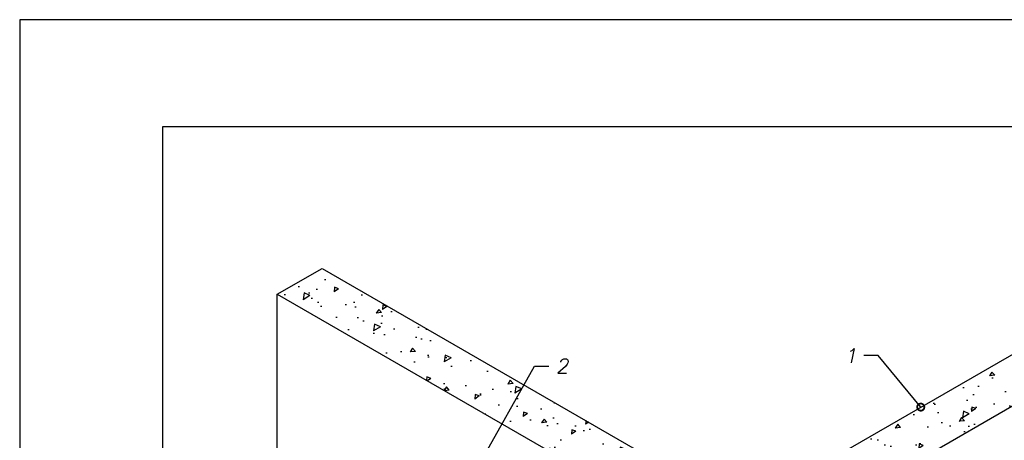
# Model space of a CAD drawing. Header units: inches. Extents: x 47 to 4151, y -1120 to 1902.
# Tile 59 of 93: x 47 to 185, y 1843 to 1902. Entities that reach past the tile are written whole.
import ezdxf

# ---------------------------------------------------------------- set-up
doc = ezdxf.new("R2010")
doc.units = ezdxf.units.IN
doc.header["$LTSCALE"] = 10
doc.header["$MEASUREMENT"] = 0
doc.layers.add('dim', color=160, linetype='Continuous', lineweight=15)
for name, color, linetype in [('DUBEL', 142, 'Continuous'), ('hatch', 240, 'Continuous'), ('ndp', 242, 'Continuous'), ('PV-13D', 7, 'Continuous'), ('ramka', 248, 'Continuous')]:
    doc.layers.add(name, color=color, linetype=linetype)
doc.layers.add('list', color=5, linetype='Continuous', plot=False)
doc.styles.add('style2', font='romans.shx', dxfattribs={"oblique": 12})
doc.dimstyles.new('1', dxfattribs={"dimtxt": 2, "dimasz": 2, "dimexe": 1, "dimexo": 0.7, "dimgap": 2, "dimtad": 0, "dimtih": 1, "dimtoh": 1, "dimdec": 4, "dimzin": 0, "dimdsep": 46, "dimtxsty": 'style2', "dimblk": 'ARCHTICK', "dimcen": 1.5, "dimdle": 1, "dimadec": 0, "dimazin": 0, "dimtfac": 1, "dimtdec": 4, "dimtofl": 0, "dimtmove": 0, "dimatfit": 2, "dimldrblk": 'DOTSMALL', "dimfxl": 1, "dimtolj": 1, "dimtzin": 0, "dimarcsym": 0})

# ---------------------------------------------------------------- blocks, each defined once
blk = doc.blocks.new('_ArchTick')
at = {"layer": 'DUBEL', "color": 0, "const_width": 0.15}
blk.add_lwpolyline([(-0.5, -0.5), (0.5, 0.5)], dxfattribs=at)
blk = doc.blocks.new('_DotSmall')
at = {"layer": 'DUBEL', "color": 0, "const_width": 0.5}
blk.add_lwpolyline([(-0.0625, 0, 1), (0.0625, 0, 1)], format="xyb", close=True, dxfattribs=at)

msp = doc.modelspace()

# ---------------------------------------------------------------- hatches: boundary and pattern name
at = {"layer": 'dim'}
h = msp.add_hatch(dxfattribs=at)
h.set_pattern_fill('DOTS', color=160, scale=15, style=0)
h.paths.add_polyline_path([(174.731154, 1828.795748), (157.256246, 1818.706605), (157.256246, 1801.16027), (174.731154, 1811.249412)])
edge = h.paths.add_edge_path(flags=16)
edge.add_ellipse((161.719945, 1816.787475), major_axis=(0.422396, 0.731612), ratio=0.5773502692, start_angle=180, end_angle=360, ccw=False)
edge.add_ellipse((161.719945, 1816.787475), major_axis=(0.422396, 0.731612), ratio=0.5773502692, start_angle=0, end_angle=180, ccw=False)
edge.add_ellipse((161.624973, 1816.842307), major_axis=(0.422396, 0.731612), ratio=0.5773502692, start_angle=0, end_angle=180, ccw=False)
edge = h.paths.add_edge_path(flags=16)
edge.add_ellipse((170.362427, 1821.886878), major_axis=(0.422396, 0.731612), ratio=0.5773502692, start_angle=0, end_angle=180, ccw=False)
edge.add_ellipse((170.457399, 1821.832046), major_axis=(0.422396, 0.731612), ratio=0.5773502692, start_angle=180, end_angle=360, ccw=False)
edge.add_ellipse((170.457399, 1821.832046), major_axis=(0.422396, 0.731612), ratio=0.5773502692, start_angle=0, end_angle=180, ccw=False)
edge = h.paths.add_edge_path(flags=16)
edge.add_ellipse((170.362427, 1813.113711), major_axis=(0.422396, 0.731612), ratio=0.5773502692, start_angle=0, end_angle=180, ccw=False)
edge.add_ellipse((170.457399, 1813.058878), major_axis=(0.422396, 0.731612), ratio=0.5773502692, start_angle=180, end_angle=360, ccw=False)
edge.add_ellipse((170.457399, 1813.058878), major_axis=(0.422396, 0.731612), ratio=0.5773502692, start_angle=0, end_angle=180, ccw=False)
edge = h.paths.add_edge_path(flags=16)
edge.add_ellipse((161.719945, 1808.014307), major_axis=(0.422396, 0.731612), ratio=0.5773502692, start_angle=180, end_angle=360, ccw=False)
edge.add_ellipse((161.719945, 1808.014307), major_axis=(0.422396, 0.731612), ratio=0.5773502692, start_angle=0, end_angle=180, ccw=False)
edge.add_ellipse((161.624973, 1808.069139), major_axis=(0.422396, 0.731612), ratio=0.5773502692, start_angle=0, end_angle=180, ccw=False)
h.paths.add_polyline_path([(174.731154, 1828.795748), (172.356846, 1830.166555), (154.881938, 1820.077412), (157.256246, 1818.706605)])
h.paths.add_polyline_path([(192.206062, 1838.884891), (189.831754, 1840.255698), (172.356846, 1830.166555), (174.731154, 1828.795748)])
h.paths.add_polyline_path([(209.68097, 1848.974033), (207.306662, 1850.344841), (189.831754, 1840.255698), (192.206062, 1838.884891)])
edge = h.paths.add_edge_path()
edge.add_ellipse((252.394219, 1811.758255), major_axis=(50.019724, 86.636703), ratio=0.5773502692, start_angle=85.7532641, end_angle=102.13136846, ccw=False)
edge.add_line((206.215874, 1846.973459), (192.206062, 1838.884891))
edge.add_line((192.206062, 1838.884891), (192.206062, 1821.338555))
edge.add_line((192.206062, 1821.338555), (192.979682, 1821.785205))
h.paths.add_polyline_path([(192.206062, 1838.884891), (174.731154, 1828.795748), (174.731154, 1811.249412), (192.206062, 1821.338555)])
at = {"layer": 'hatch'}
h = msp.add_hatch(dxfattribs=at)
h.set_pattern_fill('AR-CONC', color=256, angle=165, style=0)
h.set_pattern_definition([(215, (-2016.3, 2577.019), (-6.765787, 2.462545), [0.75, -8.25]), (160, (-2016.3, 2577.019), (-0.606582, -7.624733), [0.6, -6.6]), (265.4514, (-2016.864, 2577.224), (-7.372372, -5.162182), [0.637402, -7.011421]), (211.1842, (-2016.818, 2575.087), (-9.880362, 4.361014), [1.125, -12.375]), (261.6356, (-2017.641, 2575.451), (-11.54935, -6.99017), [0.956103, -10.51713]), (156.1842, (-2016.818, 2575.087), (-11.549346, -6.99018), [0.9, -9.9]), (186, (-2017.6543, 2575.829), (-4.723625, 5.433909), [0.75, -8.25]), (131, (-2017.654, 2575.829), (-4.227072, -6.374665), [0.6, -6.6]), (236.4514, (-2018.048, 2576.282), (-8.950698, -0.94075), [0.637402, -7.011421]), (202.5, (-2016.3002, 2577.0191), (-0.979048, -3.1840357), [0, -6.52, 0, -6.7, 0, -6.625]), (172.5, (-2016.3002, 2577.019), (-3.561869, -3.1288505), [0, -3.82, 0, -6.37, 0, -2.525]), (132.5, (-2014.1462, 2576.442), (-5.0979525, 1.5994975), [0, -2.5, 0, -7.8, 0, -10.35]), (122.5, (-2013.1802, 2576.183), (-5.892237, 0.542457), [0, -3.25, 0, -5.18, 0, -7.35])])
h.paths.add_polyline_path([(224.306708, 1870.036639), (218.046787, 1873.650806), (148.518792, 1833.5088), (89.803986, 1867.407809), (83.544065, 1863.793641), (148.518792, 1826.280465)])
h = msp.add_hatch(dxfattribs=at)
h.set_pattern_fill('DOTS', color=256, scale=10, angle=165, style=0)
h.set_pattern_definition([(165, (-2016.3002, 2577.01913), (-0.46361372, -0.52282269), [0, -0.625])])
edge = h.paths.add_edge_path()
edge.add_ellipse((253.106512, 1811.347013), major_axis=(-50.019724, -86.636703), ratio=0.5773502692, start_angle=-94.2467359, end_angle=-33.4423277)
edge.add_line((183.802269, 1754.968885), (194.748587, 1761.288744))
edge.add_ellipse((251.664802, 1820.472726), major_axis=(43.354043, 75.091406), ratio=0.5773502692, start_angle=87.832826, end_angle=156.82764531, ccw=False)
edge.add_line((209.981215, 1848.324895), (206.928167, 1846.562217))
edge = h.paths.add_edge_path()
edge.add_ellipse((286.166334, 1834.295008), major_axis=(61.650853, 106.782409), ratio=0.5773502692, start_angle=100.5720957, end_angle=147.22773829)
edge.add_line((200.956843, 1763.776436), (222.287045, 1776.091434))
edge.add_ellipse((305.858588, 1864.452445), major_axis=(-63.995584, -110.843603), ratio=0.5773502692, start_angle=-66.39965813, end_angle=-22.4294377, ccw=False)
edge.add_line((221.594652, 1853.933271), (214.250772, 1849.693279))

# ---------------------------------------------------------------- linework, layer by layer
at = {"layer": 'list'}
msp.add_lwpolyline([(47.494698, 1612.234707), (257.494698, 1612.234707), (257.494698, 1902.234707), (47.494698, 1902.234707)], close=True, dxfattribs=at)
at = {"layer": 'PV-13D', "extrusion": (-2.77556e-17, 0.816497, 0.57735)}
for p, q in [((148.518792, 1833.5088), (218.046787, 1873.650806)), ((148.518792, 1826.280465), (224.306708, 1870.036639)), ((83.544065, 1863.793641), (89.803986, 1867.407809)), ((89.803986, 1867.407809), (148.518792, 1833.5088)), ((83.544065, 1776.223559), (83.544065, 1863.793641)), ((83.544065, 1863.793641), (148.518792, 1826.280465))]:
    msp.add_line(p, q, dxfattribs=at)
at = {"layer": 'PV-13D'}
for centre, major_axis, start_param, end_param in [((252.394219, 1811.758255), (50.019724, 86.636703), 1.4966768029, 2.5579139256), ((253.106512, 1811.347013), (-50.019724, -86.636703), -1.6449158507, -0.583678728)]:
    msp.add_ellipse(centre, major_axis=major_axis, ratio=0.5773502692, start_param=start_param, end_param=end_param, dxfattribs=at)
at = {"layer": 'ramka'}
msp.add_lwpolyline([(67.494698, 1627.234707), (242.494698, 1627.234707), (242.494698, 1887.234707), (67.494698, 1887.234707)], close=True, dxfattribs=at)

# ---------------------------------------------------------------- texts
at = {"layer": 'ndp', "char_height": 2, "style": 'style2'}
for s, insert, attachment_point in [('\\A1;1', (164.617826, 1856.191333), 3), ('\\A1;2', (122.531047, 1854.729918), 1)]:
    msp.add_mtext(s, dxfattribs=dict(at, insert=insert, attachment_point=attachment_point))

# ---------------------------------------------------------------- leaders
at = {"layer": 'ndp', "annotation_type": 0, "has_hookline": 1}
for points, hookline_direction, text_width in [([(173.573373, 1847.974069), (167.617826, 1855.191333), (165.617826, 1855.191333)], 1, 0.557164), ([(110.824248, 1838.214319), (119.531047, 1853.729918), (121.531047, 1853.729918)], 0, 1.582234)]:
    msp.add_leader(points, dimstyle='1', override={"dimgap": 1, "dimtad": 0}, dxfattribs=dict(at, hookline_direction=hookline_direction, text_width=text_width))

doc.saveas('drawing.dxf')
